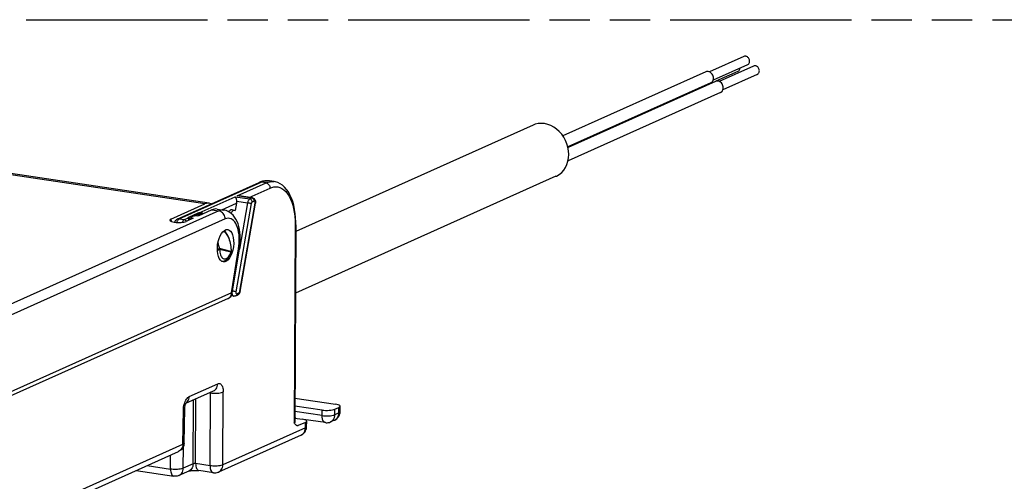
# Model space of a CAD drawing. Header units: millimetres. Extents: x 0 to 210, y 0 to 297.
# Tile 39 of 43: x 81 to 128, y 235 to 258. Entities that reach past the tile are written whole.
import ezdxf

# ---------------------------------------------------------------- set-up
doc = ezdxf.new("R2010")
doc.units = ezdxf.units.MM
doc.header["$LTSCALE"] = 19.36
doc.linetypes.add('PHANTOM', pattern=[0.8, 0.45, -0.05, 0.1, -0.05, 0.1, -0.05])
doc.layers.get('0').update_dxf_attribs({"linetype": 'CONTINUOUS'})
doc.layers.add('DEFAULT_3', color=7, linetype='PHANTOM')

msp = doc.modelspace()

# ---------------------------------------------------------------- linework, layer by layer
at = {"color": 7, "linetype": 'Continuous'}
for p, q in [((115.614778, 255.909339), (113.960977, 255.16796)), ((115.794624, 255.508157), (114.141619, 254.767135)), ((116.082432, 255.448258), (114.42863, 254.706879)), ((113.78505, 255.168738), (106.913778, 252.088431)), ((115.32697, 255.186838), (114.276157, 254.715771)), ((116.262277, 255.047075), (114.609272, 254.306054)), ((114.024353, 254.634922), (107.154622, 251.555306)), ((114.252703, 254.707657), (107.161039, 251.52855)), ((113.675197, 254.448768), (113.683483, 254.482115)), ((114.492006, 254.173841), (107.163229, 250.88844)), ((105.477463, 252.603446), (94.068, 247.488724)), ((89.898325, 248.842295), (70.193884, 251.786714)), ((106.581939, 250.139682), (94.053219, 244.52321)), ((88.366542, 248.077109), (92.309032, 249.844478)), ((93.03264, 249.884101), (92.798846, 249.919037)), ((91.983841, 249.099184), (91.337388, 249.195783)), ((88.063791, 248.078568), (89.698127, 248.811221)), ((91.223064, 248.852033), (91.158387, 248.502151)), ((91.388843, 244.600365), (92.125883, 248.842771)), ((89.031788, 248.165905), (89.031847, 248.076724)), ((89.061933, 248.195032), (89.08556, 248.205624)), ((90.036617, 248.527149), (89.372867, 248.229598)), ((90.286864, 248.565991), (90.609946, 248.517713)), ((90.988981, 248.544871), (90.996647, 248.543512)), ((90.996647, 248.543512), (91.158387, 248.502151)), ((88.212061, 247.935375), (88.239649, 247.931252)), ((89.125367, 248.118647), (88.79292, 247.969615)), ((88.911022, 248.079281), (88.911022, 248.079182)), ((88.933393, 248.040935), (88.921353, 248.061728)), ((88.936972, 248.034192), (88.933407, 248.040911)), ((94.069564, 247.80258), (94.022199, 238.299932)), ((90.967377, 246.490902), (90.968424, 246.511195)), ((90.967378, 246.490903), (90.967384, 246.491)), ((91.014849, 244.512329), (91.35913, 246.629079)), ((91.082237, 244.367761), (90.965946, 244.385138)), ((91.170713, 244.380169), (91.268773, 244.424128)), ((90.816747, 244.255711), (79.241444, 239.066644)), ((88.783063, 239.213792), (90.106369, 239.807014)), ((94.028015, 239.466863), (95.975001, 239.175927)), ((88.692178, 237.298097), (88.722883, 238.958787)), ((95.333751, 238.888462), (94.026106, 239.083862)), ((95.948495, 238.931087), (96.139745, 239.016823)), ((96.196908, 238.809429), (96.200027, 239.074699)), ((94.023226, 238.506002), (94.366251, 238.454744)), ((94.530995, 238.29564), (94.185209, 238.140628)), ((95.489185, 238.283926), (94.43853, 238.440924)), ((94.588158, 238.088246), (94.591277, 238.353516)), ((95.931019, 238.404092), (95.739769, 238.318357)), ((94.322269, 237.682909), (90.352805, 235.903447)), ((80.439577, 233.315423), (88.426334, 236.895788)), ((86.384983, 235.980675), (88.199074, 235.709597)), ((88.922226, 235.955875), (88.449657, 235.744028)), ((90.102221, 235.869016), (89.409187, 235.972576))]:
    msp.add_line(p, q, dxfattribs=at)
at = {"color": 9, "linetype": 'Continuous'}
for p, q in [((89.698127, 248.811221), (69.995053, 251.755437)), ((88.458582, 248.089128), (92.401071, 249.856498)), ((91.246541, 249.199194), (92.634865, 249.821562)), ((91.826751, 249.122658), (92.829704, 249.572269)), ((92.634865, 249.821562), (92.401071, 249.856498)), ((92.634865, 249.821562), (92.733797, 249.858932)), ((92.733797, 249.858932), (92.834466, 249.882473)), ((92.78483, 249.921004), (92.798622, 249.91907)), ((89.420723, 248.380702), (91.148481, 249.155235)), ((91.148481, 249.155235), (91.852529, 249.050029)), ((91.950589, 249.093988), (91.246541, 249.199194)), ((90.510458, 248.53258), (91.223064, 248.852033)), ((91.927156, 248.826002), (91.190117, 244.583597)), ((91.22587, 248.937482), (91.746814, 248.859637)), ((91.746814, 248.859637), (91.35929, 246.629051)), ((91.372749, 244.606003), (92.109789, 248.848408)), ((91.950589, 249.093988), (91.852529, 249.050029)), ((91.973398, 249.088074), (91.950589, 249.093988)), ((92.067502, 248.946118), (91.969442, 248.902159)), ((90.359881, 248.478844), (79.243338, 243.495435)), ((89.353383, 248.360627), (88.902196, 248.158365)), ((89.031799, 248.149704), (88.941167, 248.109075)), ((89.392355, 248.311337), (89.215833, 248.232204)), ((89.392355, 248.311337), (89.392407, 248.238358)), ((90.036617, 248.527149), (90.359881, 248.478844)), ((90.671623, 248.089079), (79.555081, 243.10567)), ((88.063791, 248.078568), (88.065018, 247.973802)), ((88.367209, 248.077405), (88.366542, 248.077109)), ((88.441128, 248.078673), (88.458582, 248.089128)), ((88.458582, 248.089128), (88.692375, 248.054193)), ((88.692375, 248.054193), (88.868698, 248.133236)), ((88.907544, 248.064031), (88.916331, 248.051149)), ((88.941167, 248.109075), (88.939839, 248.120522)), ((88.941167, 248.109075), (88.941115, 248.036049)), ((94.039406, 247.771742), (93.992059, 238.272674)), ((94.033607, 248.00451), (94.039406, 247.771742)), ((90.86515, 247.084318), (90.890475, 247.00605)), ((90.949538, 246.481572), (90.402945, 246.62087)), ((90.95035, 246.528083), (90.404021, 246.667314)), ((90.893307, 246.364469), (90.922616, 246.420108)), ((90.922616, 246.420108), (90.949538, 246.481572)), ((90.950729, 246.489725), (90.949537, 246.481572)), ((90.9595, 246.457502), (90.958083, 246.449193)), ((90.970616, 244.524128), (91.315541, 246.64484)), ((90.970616, 244.524128), (79.395643, 239.335209)), ((90.967562, 244.473116), (90.970616, 244.524128)), ((91.232403, 244.485887), (91.330463, 244.529846)), ((88.938657, 239.538084), (90.311968, 240.153722)), ((89.961244, 239.718253), (89.921589, 239.724179)), ((89.943745, 236.207529), (89.961244, 239.718253)), ((90.558404, 236.250156), (90.575903, 239.76088)), ((88.733108, 239.191397), (88.776392, 239.215035)), ((88.776392, 239.215035), (88.822737, 239.251734)), ((89.127779, 236.302563), (89.143095, 239.37519)), ((89.250711, 236.311088), (89.266259, 239.430403)), ((88.631933, 237.242497), (88.662638, 238.903187)), ((88.662638, 238.903187), (88.66618, 238.97188)), ((88.66618, 238.97188), (88.674057, 239.040365)), ((95.33069, 238.628119), (94.024807, 238.823256)), ((95.33069, 238.628119), (95.333751, 238.888462)), ((95.945368, 238.665065), (95.948495, 238.931087)), ((96.136618, 238.7508), (95.945368, 238.665065)), ((96.136618, 238.7508), (96.139745, 239.016823)), ((94.527868, 238.029617), (94.530995, 238.29564)), ((95.739769, 238.318357), (95.739813, 238.318377)), ((95.931019, 238.404092), (95.949222, 238.412966)), ((94.527868, 238.029617), (90.558404, 236.250156)), ((94.322269, 237.682909), (94.340472, 237.691783)), ((80.645176, 233.662131), (88.631933, 237.242497)), ((88.432578, 236.898645), (88.426334, 236.895788)), ((88.655256, 236.090737), (88.660493, 237.141415)), ((88.040598, 236.04811), (88.043968, 236.724378)), ((89.943745, 236.207529), (89.250711, 236.311088)), ((86.911707, 236.216799), (88.040598, 236.04811)), ((89.127779, 236.302563), (88.655256, 236.090737)), ((90.352805, 235.903447), (90.352849, 235.903467))]:
    msp.add_line(p, q, dxfattribs=at)
at = {"color": 7, "linetype": 'Continuous'}
for points in [[(115.895075, 255.680301), (115.892632, 255.714276), (115.885757, 255.747309), (115.874286, 255.779785), (115.858715, 255.810544), (115.839284, 255.838748), (115.8166, 255.863809), (115.791112, 255.884983), (115.763534, 255.901897), (115.734478, 255.913971), (115.704701, 255.921083), (115.674924, 255.92287), (115.645868, 255.91948), (115.61829, 255.910808), (115.614798, 255.909296)], [(115.32695, 255.186881), (115.348947, 255.198926), (115.37163, 255.217208), (115.391061, 255.239605), (115.406632, 255.26571), (115.418104, 255.294758), (115.424978, 255.325736), (115.426248, 255.343018)], [(115.794604, 255.5082), (115.8166, 255.520245), (115.839284, 255.538527), (115.858715, 255.560924), (115.874286, 255.587029), (115.885757, 255.616077), (115.892632, 255.647055), (115.895075, 255.680301)], [(116.362729, 255.219219), (116.360285, 255.253195), (116.353411, 255.286228), (116.34194, 255.318704), (116.326369, 255.349463), (116.306938, 255.377667), (116.284254, 255.402728), (116.258766, 255.423902), (116.231188, 255.440816), (116.202132, 255.45289), (116.172355, 255.460002), (116.142578, 255.461789), (116.113522, 255.458399), (116.085944, 255.449727), (116.082452, 255.448215)], [(113.904701, 255.184266), (113.860714, 255.186644), (113.818093, 255.180175), (113.785054, 255.168728)], [(114.158013, 254.863978), (114.153964, 254.914356), (114.142737, 254.962893), (114.124, 255.010278), (114.09875, 255.054442), (114.067471, 255.093866), (114.031357, 255.127585), (113.991309, 255.154291), (113.948688, 255.173498), (113.904701, 255.184266)], [(114.067471, 254.661149), (114.09875, 254.691225), (114.124, 254.727842), (114.142737, 254.769628), (114.153964, 254.81481), (114.158013, 254.863978)], [(116.262258, 255.047119), (116.284254, 255.059164), (116.306938, 255.077445), (116.326369, 255.099843), (116.34194, 255.125948), (116.353411, 255.154996), (116.360285, 255.185974), (116.362729, 255.219219)], [(114.024348, 254.634933), (114.031357, 254.638223), (114.067471, 254.661149)], [(114.372355, 254.723185), (114.328367, 254.725563), (114.285747, 254.719094), (114.252708, 254.707647)], [(114.625667, 254.402897), (114.621618, 254.453275), (114.610391, 254.501812), (114.591654, 254.549197), (114.566403, 254.593361), (114.535125, 254.632785), (114.499011, 254.666504), (114.458963, 254.69321), (114.416342, 254.712417), (114.372355, 254.723185)], [(114.535125, 254.200068), (114.566403, 254.230144), (114.591654, 254.266761), (114.610391, 254.308547), (114.621618, 254.353729), (114.625667, 254.402897)], [(114.492002, 254.173851), (114.499011, 254.177142), (114.535125, 254.200068)], [(107.198835, 251.196861), (107.188537, 251.370025), (107.158998, 251.540314), (107.109722, 251.709142), (107.042201, 251.872267), (106.957136, 252.026716), (106.856404, 252.170098), (106.741347, 252.299643), (106.614268, 252.41351), (106.47706, 252.509322), (106.332295, 252.585915), (106.182287, 252.641466), (106.029701, 252.675564), (105.877115, 252.687067), (105.727107, 252.676348), (105.582342, 252.64302), (105.477474, 252.603422)], [(106.581928, 250.139707), (106.614268, 250.154916), (106.741347, 250.230804), (106.856404, 250.325963), (106.957136, 250.43924), (107.042201, 250.568267), (107.109722, 250.711213), (107.158998, 250.865314), (107.188537, 251.026775), (107.198835, 251.196861)], [(92.79859, 249.919075), (92.78483, 249.921004), (92.68225, 249.927793), (92.5781, 249.921395), (92.473409, 249.901787), (92.369323, 249.869285), (92.309107, 249.844512)], [(94.069564, 247.802563), (94.068194, 247.942297), (94.058497, 248.146445), (94.038895, 248.350782), (94.008928, 248.550961), (93.968461, 248.743848), (93.917658, 248.926579), (93.856988, 249.096597), (93.787098, 249.252015), (93.709094, 249.390955), (93.623209, 249.513664), (93.529911, 249.619844), (93.429428, 249.709366), (93.322002, 249.781954), (93.208686, 249.836747), (93.090645, 249.873213), (93.032987, 249.884049)], [(91.148481, 249.155235), (91.162022, 249.138869), (91.175077, 249.117901), (91.186787, 249.093329), (91.197279, 249.065838), (91.206563, 249.035898), (91.214477, 249.004162), (91.221045, 248.971123), (91.22587, 248.937482)], [(91.337386, 249.195788), (91.334145, 249.196256), (91.304643, 249.199305), (91.275412, 249.20026), (91.246541, 249.199194)], [(91.983841, 249.099184), (92.01054, 249.092752), (92.036553, 249.081301), (92.060759, 249.064893), (92.082467, 249.043543), (92.101168, 249.016933), (92.115576, 248.986106), (92.125461, 248.950785), (92.130111, 248.913704), (92.130019, 248.878141), (92.125883, 248.842771)], [(89.061933, 248.195032), (89.047445, 248.187225), (89.03767, 248.179143), (89.032584, 248.170698), (89.031806, 248.165905)], [(89.031806, 248.165905), (89.032257, 248.162157), (89.036821, 248.153705), (89.046057, 248.145507), (89.059947, 248.137732), (89.078029, 248.13055), (89.099777, 248.124217), (89.125367, 248.118647)], [(89.372867, 248.229598), (89.341424, 248.23255), (89.309353, 248.234258), (89.276285, 248.23472), (89.24333, 248.233945), (89.211282, 248.231916), (89.180721, 248.228713), (89.152308, 248.224369), (89.126593, 248.219007), (89.10444, 248.212775), (89.08556, 248.205624)], [(91.35913, 246.629083), (91.369368, 246.696793), (91.385856, 246.838379), (91.395988, 246.985825), (91.398773, 247.136078), (91.39358, 247.286762), (91.379989, 247.435495), (91.357822, 247.580028), (91.327105, 247.718183), (91.28808, 247.848161), (91.241069, 247.968591), (91.186618, 248.078271), (91.124931, 248.176942), (91.056358, 248.264188), (90.98122, 248.339665), (90.900014, 248.402926), (90.813842, 248.453311), (90.724029, 248.49038), (90.632614, 248.513929), (90.609574, 248.517768)], [(90.858315, 248.427308), (90.863652, 248.439662), (90.883343, 248.474167), (90.904915, 248.502815), (90.927753, 248.524383), (90.951123, 248.538662), (90.97397, 248.544962), (90.988981, 248.544871)], [(91.039243, 248.473917), (91.012993, 248.454699), (90.989385, 248.43144), (90.969016, 248.404529), (90.952277, 248.37471), (90.948523, 248.365137)], [(91.158387, 248.502151), (91.127609, 248.502809), (91.097492, 248.498323), (91.067678, 248.488535), (91.039243, 248.473917)], [(88.367209, 248.077405), (88.337574, 248.061484), (88.312166, 248.042638), (88.289504, 248.020246), (88.270006, 247.994531), (88.254214, 247.965916), (88.242592, 247.934831), (88.241777, 247.930991)], [(88.921353, 248.061728), (88.916293, 248.070703), (88.913237, 248.076552)], [(90.902359, 247.01467), (90.897049, 247.032583), (90.871743, 247.109519), (90.842703, 247.184858), (90.810284, 247.257037), (90.774819, 247.324901), (90.736602, 247.387521), (90.695927, 247.444057), (90.653053, 247.493774), (90.618886, 247.525997)], [(90.968424, 246.511195), (90.969279, 246.590069), (90.965368, 246.671173), (90.956905, 246.753626), (90.944107, 246.836546), (90.927175, 246.919182), (90.906361, 247.00064), (90.90235, 247.014672)], [(90.592727, 246.05747), (90.644094, 246.073288), (90.695751, 246.099036), (90.747818, 246.135953), (90.797975, 246.183374), (90.844748, 246.239977), (90.887486, 246.304521), (90.925137, 246.37442), (90.958065, 246.449147)], [(90.967384, 246.491), (90.966278, 246.480031), (90.964276, 246.469166), (90.961397, 246.458515), (90.958064, 246.449146)], [(90.49635, 246.052917), (90.542344, 246.050948), (90.592727, 246.05747)], [(90.816747, 244.255711), (90.824708, 244.259409), (90.854591, 244.275577), (90.883281, 244.294984), (90.910463, 244.31772), (90.935651, 244.343718), (90.95843, 244.372937), (90.97826, 244.405126), (90.99466, 244.439981), (91.007201, 244.477176), (91.014852, 244.51233)], [(91.170713, 244.380169), (91.156431, 244.374551), (91.141807, 244.370336), (91.127001, 244.367552), (91.112077, 244.366193), (91.097099, 244.366263), (91.082237, 244.367761)], [(91.388843, 244.600365), (91.382266, 244.570884), (91.372986, 244.542592), (91.360497, 244.514855), (91.345261, 244.489519), (91.328249, 244.467982), (91.309513, 244.449848), (91.289791, 244.435408), (91.26878, 244.424131)], [(88.722884, 238.958825), (88.723001, 238.963942), (88.724644, 238.994955), (88.727942, 239.026814), (88.732769, 239.058508), (88.738929, 239.089215), (88.746148, 239.118115), (88.754065, 239.144536), (88.762302, 239.167936), (88.770419, 239.187881), (88.778021, 239.204243), (88.784716, 239.216923), (88.790072, 239.225878), (88.793264, 239.230645)], [(95.930964, 238.404067), (95.94155, 238.408977), (95.991154, 238.436752), (96.036666, 238.470396), (96.077462, 238.509342), (96.112948, 238.552922), (96.142656, 238.600457), (96.166157, 238.651144), (96.183181, 238.704296), (96.193482, 238.759041), (96.196908, 238.809422)], [(94.029654, 238.217547), (94.010819, 238.243833), (93.992059, 238.272674)], [(94.185209, 238.140628), (94.166042, 238.134292), (94.146579, 238.132633), (94.126705, 238.135658), (94.10676, 238.143343), (94.087037, 238.155852), (94.067554, 238.172636), (94.048504, 238.193477), (94.029654, 238.217547)], [(95.48919, 238.283925), (95.527392, 238.279875), (95.579782, 238.27963), (95.632178, 238.285532), (95.683853, 238.297621), (95.734059, 238.315845), (95.739813, 238.318377)], [(94.322214, 237.682884), (94.3328, 237.687794), (94.382404, 237.715569), (94.427916, 237.749213), (94.468712, 237.788159), (94.504198, 237.831739), (94.533906, 237.879274), (94.557407, 237.929961), (94.574431, 237.983113), (94.584732, 238.037858), (94.588158, 238.088239)], [(88.692178, 237.298097), (88.687689, 237.242474), (88.67634, 237.187797), (88.658174, 237.134626), (88.633544, 237.08417), (88.60297, 237.037372), (88.566961, 236.994861), (88.526116, 236.957241), (88.481071, 236.925014), (88.432578, 236.898645), (88.426307, 236.895776)], [(88.920112, 235.954927), (88.924598, 235.956403), (88.934843, 235.959306), (88.950486, 235.963107), (88.971048, 235.967337), (88.995913, 235.971609), (89.024864, 235.975701), (89.057464, 235.979367), (89.093455, 235.982419), (89.132503, 235.984714), (89.173987, 235.986059), (89.217233, 235.986318), (89.261392, 235.985408), (89.305472, 235.98326), (89.348487, 235.9799), (89.389007, 235.975389), (89.409016, 235.972601)], [(90.102221, 235.869016), (90.16206, 235.864124), (90.222011, 235.86724), (90.282027, 235.878571), (90.339591, 235.897775), (90.352849, 235.903467)], [(88.449622, 235.744012), (88.40588, 235.727087), (88.355574, 235.713747), (88.303723, 235.706275), (88.251016, 235.704891), (88.199055, 235.7096)]]:
    msp.add_lwpolyline(points, dxfattribs=at)
at = {"color": 9, "linetype": 'Continuous'}
for points in [[(92.309107, 249.844512), (92.327093, 249.85128), (92.363369, 249.858025), (92.401071, 249.856498)], [(92.401071, 249.856498), (92.498991, 249.893556), (92.598769, 249.917101), (92.698902, 249.925864)], [(92.634865, 249.821562), (92.673192, 249.811589), (92.710022, 249.793515), (92.743915, 249.768045), (92.773548, 249.736174), (92.797762, 249.699149), (92.815611, 249.658414), (92.826399, 249.615563), (92.829704, 249.572269)], [(92.829704, 249.572269), (92.920685, 249.607082), (93.012646, 249.628108), (93.10526, 249.636233), (93.199504, 249.628799), (93.297368, 249.603952), (93.395481, 249.560161), (93.491908, 249.494749), (93.584333, 249.409307), (93.670307, 249.302925), (93.748295, 249.180427), (93.815538, 249.045815), (93.873259, 248.900638), (93.921364, 248.749529), (93.961044, 248.587241), (93.994016, 248.410934), (94.018613, 248.218016), (94.033607, 248.00451)], [(92.834466, 249.882473), (92.935435, 249.890952), (93.03264, 249.884101)], [(91.983841, 249.099184), (91.968511, 249.099247), (91.950589, 249.093988)], [(91.852529, 249.050029), (91.835415, 249.039828), (91.8187, 249.024805), (91.802772, 249.005311), (91.788002, 248.981798), (91.774734, 248.954815), (91.763277, 248.924989), (91.753897, 248.893015), (91.746814, 248.859637)], [(91.927156, 248.826002), (91.912535, 248.829492), (91.893983, 248.833518), (91.872213, 248.837927), (91.848062, 248.842549), (91.822457, 248.847207), (91.796383, 248.851721), (91.770841, 248.855919), (91.746814, 248.859637)], [(91.969442, 248.902159), (91.967196, 248.927934), (91.960543, 248.953391), (91.949739, 248.97755), (91.935199, 248.999483), (91.917483, 249.018347), (91.89727, 249.033418), (91.875338, 249.044115), (91.852529, 249.050029)], [(91.969442, 248.902159), (91.960231, 248.896171), (91.951695, 248.887157), (91.943655, 248.874793), (91.936646, 248.860049), (91.931206, 248.843893), (91.927156, 248.826002)], [(92.047799, 249.021509), (92.033259, 249.043442), (92.015543, 249.062306), (91.99533, 249.077377), (91.973398, 249.088074)], [(92.067502, 248.946118), (92.065256, 248.971894), (92.058603, 248.99735), (92.047799, 249.021509)], [(92.104346, 248.925551), (92.098733, 248.935774), (92.091891, 248.943094), (92.084199, 248.947398), (92.076121, 248.948371), (92.067502, 248.946118)], [(92.11248, 248.882071), (92.111339, 248.898174), (92.108624, 248.912925), (92.104346, 248.925551)], [(92.109789, 248.848408), (92.111953, 248.865591), (92.11248, 248.882071)], [(92.109789, 248.848408), (92.119917, 248.84559), (92.125162, 248.843552), (92.125883, 248.842771)], [(88.902196, 248.158365), (88.890796, 248.152741), (88.881413, 248.146679), (88.874047, 248.140177), (88.868698, 248.133236)], [(88.939839, 248.120522), (88.935947, 248.131587), (88.929754, 248.141514), (88.921683, 248.149629), (88.912283, 248.155376), (88.902196, 248.158365)], [(89.420723, 248.380702), (89.402425, 248.376698), (89.385103, 248.372017), (89.368756, 248.36666), (89.353383, 248.360627)], [(89.392355, 248.311337), (89.391027, 248.322785), (89.387133, 248.33385), (89.38094, 248.343778), (89.372869, 248.351892), (89.36347, 248.357638), (89.353383, 248.360627)], [(89.448911, 248.328132), (89.433258, 248.324671), (89.418427, 248.320716), (89.404694, 248.316268), (89.392355, 248.311337)], [(89.448467, 248.328043), (89.447525, 248.339608), (89.444754, 248.351012), (89.440345, 248.361476), (89.434598, 248.370287), (89.427903, 248.376845), (89.420718, 248.380702)], [(89.59284, 248.354293), (89.582056, 248.360281), (89.570466, 248.365785), (89.558078, 248.370787), (89.544907, 248.37517), (89.530948, 248.378861), (89.516313, 248.381764), (89.501082, 248.383818), (89.485401, 248.384976), (89.469406, 248.385227), (89.453216, 248.384573), (89.436995, 248.383029), (89.420719, 248.3807)], [(89.564347, 248.315437), (89.557753, 248.318783), (89.548951, 248.322546), (89.53953, 248.32582), (89.529517, 248.328511), (89.518965, 248.330576), (89.507928, 248.331937), (89.496492, 248.332592), (89.484734, 248.332498), (89.472794, 248.331702), (89.460824, 248.33026), (89.448911, 248.328132)], [(89.580212, 248.322549), (89.582259, 248.326575), (89.585989, 248.334692), (89.589053, 248.342246), (89.591317, 248.348906), (89.592681, 248.354382)], [(89.616894, 248.338993), (89.61278, 248.341798), (89.602433, 248.348436), (89.59284, 248.354293)], [(90.609603, 248.517765), (90.527871, 248.521457), (90.444306, 248.50848), (90.359881, 248.478844)], [(90.671623, 248.089079), (90.667216, 248.143626), (90.655366, 248.19787), (90.636361, 248.250497), (90.61066, 248.300233), (90.578887, 248.345874), (90.541811, 248.386314), (90.500329, 248.420574), (90.455446, 248.447825), (90.408249, 248.467406), (90.359881, 248.478844)], [(88.35722, 247.919555), (88.358816, 247.927508), (88.36809, 247.960351), (88.379555, 247.991048)], [(88.458582, 248.089128), (88.428964, 248.091029), (88.39981, 248.087789), (88.371812, 248.079357), (88.367209, 248.077405)], [(88.379555, 247.991048), (88.392933, 248.018858), (88.407902, 248.043107), (88.424098, 248.063207), (88.441128, 248.078673)], [(88.692375, 248.054193), (88.675292, 248.044014), (88.658469, 248.028887), (88.642305, 248.009035), (88.627248, 247.984876), (88.613697, 247.956932), (88.60207, 247.925988), (88.602024, 247.925823)], [(88.692375, 248.054193), (88.723109, 248.04688), (88.753074, 248.034309), (88.781519, 248.016795), (88.807733, 247.994777), (88.819592, 247.981572)], [(88.868697, 248.133236), (88.868287, 248.128684), (88.869112, 248.123682), (88.871126, 248.118074), (88.874366, 248.111734), (88.878822, 248.10452), (88.884485, 248.096252)], [(88.90021, 248.11934), (88.890981, 248.126591), (88.880232, 248.13133), (88.868697, 248.133235)], [(88.884485, 248.096252), (88.899224, 248.075808), (88.907544, 248.064031)], [(88.913252, 248.088112), (88.911738, 248.099422), (88.90729, 248.110073), (88.90021, 248.11934)], [(88.913221, 248.088056), (88.911745, 248.084542), (88.911066, 248.080545), (88.911022, 248.079281)], [(88.941167, 248.109075), (88.931818, 248.104404), (88.923848, 248.099327), (88.91755, 248.093867), (88.913221, 248.088056)], [(88.933397, 248.040928), (88.932765, 248.04195), (88.928684, 248.046304), (88.923104, 248.049449), (88.916267, 248.051249)], [(88.916331, 248.051149), (88.921336, 248.043102), (88.926235, 248.033967), (88.927981, 248.030162)], [(91.315541, 246.64484), (91.334714, 246.786592), (91.346399, 246.926346), (91.350576, 247.064703), (91.347308, 247.199864), (91.336582, 247.33076), (91.318616, 247.455807), (91.293493, 247.573459), (91.261608, 247.682543), (91.223204, 247.781692), (91.17883, 247.869948), (91.12897, 247.946075), (91.074062, 248.00954), (91.014454, 248.059614), (90.950896, 248.095658), (90.88395, 248.116837), (90.814536, 248.12301), (90.743899, 248.113705), (90.671623, 248.089079)], [(94.069564, 247.802563), (94.067637, 247.794562), (94.057616, 247.78275), (94.039406, 247.771742)], [(90.584344, 247.497132), (90.602673, 247.488122), (90.640561, 247.460539), (90.678911, 247.423132), (90.716105, 247.378523), (90.750219, 247.329139), (90.781971, 247.275033), (90.811174, 247.217992), (90.838625, 247.155239), (90.86515, 247.084318)], [(90.393242, 246.70145), (90.370592, 246.787129), (90.352877, 246.871265), (90.340116, 246.954221), (90.335504, 247.001544)], [(90.890475, 247.00605), (90.91199, 246.923809), (90.928971, 246.841823), (90.941493, 246.759366), (90.94933, 246.678619), (90.952258, 246.601768), (90.95035, 246.528083)], [(90.372162, 246.650761), (90.350254, 246.64131), (90.325443, 246.631959), (90.298891, 246.622846), (90.293092, 246.621013)], [(90.294176, 246.597722), (90.296366, 246.597765), (90.322133, 246.5998), (90.346541, 246.603285), (90.368673, 246.608087)], [(90.368673, 246.608087), (90.387698, 246.614027), (90.402901, 246.620882)], [(90.403746, 246.667385), (90.390134, 246.660131), (90.372162, 246.650761)], [(90.404021, 246.667314), (90.401187, 246.675758), (90.398446, 246.684261), (90.395797, 246.692825), (90.393242, 246.70145)], [(90.402901, 246.620882), (90.404047, 246.62865), (90.404794, 246.636478), (90.405136, 246.644369), (90.405066, 246.652207), (90.404597, 246.659876), (90.403746, 246.667385)], [(90.402945, 246.62087), (90.407116, 246.551415), (90.415414, 246.486166), (90.427942, 246.424725), (90.444394, 246.368286), (90.464615, 246.317725), (90.48826, 246.273605), (90.515074, 246.236661), (90.544633, 246.207247), (90.576586, 246.185923), (90.610456, 246.172814), (90.645816, 246.16827), (90.68216, 246.172182), (90.719007, 246.18467), (90.755852, 246.205396), (90.792187, 246.234244), (90.827531, 246.270666), (90.861385, 246.314328), (90.893307, 246.364469)], [(90.949537, 246.481572), (90.956746, 246.468745), (90.9595, 246.457502)], [(90.967384, 246.491), (90.966945, 246.49925), (90.961525, 246.513996), (90.950382, 246.528075)], [(90.950382, 246.528075), (90.951212, 246.520812), (90.951687, 246.513323), (90.951781, 246.505629), (90.95147, 246.497754), (90.950729, 246.489725)], [(91.315541, 246.64484), (91.338435, 246.638569), (91.353043, 246.633493), (91.359002, 246.62974), (91.35913, 246.629083)], [(90.816747, 244.255711), (90.851394, 244.274944), (90.886382, 244.303445), (90.916162, 244.338457), (90.939989, 244.379104), (90.957267, 244.424368), (90.967562, 244.473116)], [(91.014849, 244.512329), (91.013886, 244.513298), (91.006802, 244.515824), (90.99248, 244.519438), (90.970616, 244.524128)], [(91.007727, 244.479593), (91.014232, 244.450194), (91.023335, 244.424321)], [(91.023335, 244.424321), (91.034791, 244.402688), (91.048309, 244.385846), (91.063543, 244.374226), (91.080103, 244.368125), (91.082237, 244.367761)], [(91.190117, 244.583597), (91.175496, 244.587086), (91.156944, 244.591113), (91.135174, 244.595522), (91.111022, 244.600144), (91.085417, 244.604802), (91.059343, 244.609316), (91.033801, 244.613513), (91.031368, 244.61389)], [(91.232403, 244.485887), (91.230156, 244.460783), (91.223503, 244.437315), (91.212699, 244.416385), (91.19816, 244.398797), (91.180443, 244.385228), (91.170713, 244.380169)], [(91.190117, 244.583597), (91.187952, 244.566414), (91.187425, 244.549934), (91.188566, 244.533831), (91.191281, 244.51908), (91.195559, 244.506454), (91.201172, 244.496231), (91.208014, 244.488911), (91.215706, 244.484607), (91.223784, 244.483634), (91.232403, 244.485887)], [(91.330463, 244.529846), (91.328216, 244.504742), (91.321563, 244.481274), (91.310759, 244.460344), (91.29622, 244.442756), (91.278503, 244.429187), (91.26878, 244.424131)], [(91.330463, 244.529846), (91.339674, 244.535834), (91.34821, 244.544848), (91.356251, 244.557212), (91.363259, 244.571956), (91.368699, 244.588112), (91.372749, 244.606003)], [(91.372749, 244.606003), (91.382877, 244.603185), (91.388123, 244.601147), (91.388843, 244.600365)], [(90.106369, 239.807014), (90.149703, 239.830673), (90.196048, 239.867373), (90.235764, 239.912554), (90.26789, 239.965124), (90.291646, 240.023808), (90.306459, 240.087185), (90.311968, 240.153722)], [(90.311968, 240.153722), (90.347218, 240.165029), (90.381214, 240.167336), (90.414234, 240.160547), (90.445445, 240.144953), (90.474248, 240.12058), (90.500216, 240.088126), (90.522798, 240.048047), (90.541765, 240.001089), (90.556764, 239.947736), (90.567606, 239.889219), (90.573947, 239.827108), (90.575903, 239.76088)], [(89.960929, 239.741815), (89.961142, 239.73975), (89.961442, 239.735199), (89.961576, 239.730838), (89.961576, 239.72659), (89.961462, 239.722378), (89.961244, 239.718253)], [(89.961244, 239.718253), (90.024972, 239.70957), (90.09267, 239.703723), (90.16267, 239.700856), (90.233251, 239.701041), (90.302674, 239.704273), (90.36923, 239.710471), (90.431281, 239.719484), (90.487299, 239.73109), (90.535905, 239.745003), (90.575903, 239.76088)], [(88.674057, 239.040365), (88.686398, 239.109274), (88.702817, 239.176711), (88.723094, 239.241262)], [(88.723094, 239.241262), (88.746864, 239.302119), (88.773874, 239.358324), (88.803558, 239.408916), (88.835468, 239.452806), (88.868999, 239.489429), (88.903301, 239.517738), (88.938657, 239.538084)], [(88.822737, 239.251734), (88.862453, 239.296916), (88.894579, 239.349485), (88.918335, 239.408169), (88.933147, 239.471547), (88.938657, 239.538084)], [(88.722883, 238.958787), (88.722273, 238.953357), (88.713065, 238.935723), (88.693022, 238.918861), (88.662638, 238.903187)], [(95.949222, 238.412966), (95.974359, 238.427756), (95.998339, 238.445022), (96.020833, 238.46458), (96.041602, 238.48622), (96.060562, 238.509834), (96.077603, 238.535272), (96.092632, 238.562386), (96.105565, 238.591015), (96.11633, 238.620993), (96.124863, 238.652147), (96.131113, 238.684294), (96.13504, 238.717245), (96.136618, 238.7508)], [(96.136618, 238.7508), (96.167017, 238.767366), (96.187074, 238.785097), (96.196293, 238.803558), (96.196908, 238.809422)], [(94.022199, 238.299923), (94.020735, 238.293799), (94.01515, 238.286463), (94.00553, 238.279374), (93.992059, 238.272674)], [(94.062139, 238.500187), (94.042676, 238.506726), (94.023301, 238.520978)], [(95.33069, 238.628119), (95.394418, 238.619362), (95.462118, 238.613304), (95.532122, 238.610094), (95.602707, 238.609812), (95.672135, 238.612465), (95.738695, 238.617986), (95.800748, 238.626241), (95.856768, 238.637025), (95.905373, 238.650074), (95.945368, 238.665065)], [(95.489185, 238.283926), (95.47679, 238.286549), (95.461967, 238.291807), (95.4477, 238.299243), (95.433982, 238.308838), (95.420817, 238.320605), (95.408309, 238.334478), (95.396527, 238.350401), (95.385557, 238.368268), (95.375481, 238.387937), (95.366333, 238.409324), (95.358154, 238.432324), (95.350981, 238.456823), (95.34485, 238.4827), (95.33979, 238.509829), (95.335826, 238.538078), (95.332978, 238.567307), (95.331263, 238.597372), (95.33069, 238.628119)], [(95.739813, 238.318377), (95.757972, 238.327231), (95.783109, 238.342021), (95.807089, 238.359287), (95.829583, 238.378845), (95.850352, 238.400485)], [(95.850352, 238.400485), (95.869312, 238.424099), (95.886353, 238.449537), (95.901382, 238.476651), (95.914315, 238.50528), (95.92508, 238.535258), (95.933613, 238.566412), (95.939863, 238.598559), (95.94379, 238.63151), (95.945368, 238.665065)], [(94.068982, 238.174418), (94.070741, 238.174113), (94.114117, 238.164328)], [(94.114117, 238.164328), (94.152274, 238.153167), (94.185209, 238.140628)], [(94.340472, 237.691783), (94.365609, 237.706573), (94.389589, 237.723839), (94.412083, 237.743397), (94.432852, 237.765037), (94.451812, 237.788651), (94.468853, 237.814089), (94.483882, 237.841203), (94.496815, 237.869832), (94.50758, 237.89981), (94.516113, 237.930965), (94.522363, 237.963111), (94.52629, 237.996062), (94.527868, 238.029617)], [(94.527868, 238.029617), (94.558267, 238.046183), (94.578324, 238.063914), (94.587543, 238.082375), (94.588158, 238.088239)], [(88.692178, 237.298097), (88.691568, 237.292667), (88.68236, 237.275033), (88.662317, 237.258171), (88.631933, 237.242497)], [(88.631933, 237.242497), (88.626561, 237.176846), (88.612015, 237.113867), (88.58843, 237.055047), (88.556342, 237.002165), (88.516664, 236.956768), (88.470301, 236.919862)], [(89.250711, 236.311088), (89.240154, 236.311737), (89.229007, 236.31214), (89.217459, 236.312274), (89.205707, 236.312138), (89.193954, 236.311735), (89.182403, 236.31107), (89.171255, 236.310161), (89.160697, 236.309016), (89.150903, 236.307657), (89.142053, 236.306107), (89.134303, 236.304394), (89.127779, 236.302563)], [(89.250711, 236.311088), (89.253892, 236.245154), (89.262444, 236.183397), (89.27616, 236.127311), (89.294707, 236.078256), (89.317638, 236.03742), (89.344395, 236.00579), (89.374332, 235.984133), (89.409016, 235.972601)], [(88.655256, 236.090737), (88.615258, 236.07486), (88.566652, 236.060947), (88.510634, 236.049341), (88.448583, 236.040328), (88.382027, 236.034129), (88.312604, 236.030898), (88.242024, 236.030713), (88.172023, 236.033579), (88.104325, 236.039426), (88.040598, 236.04811)], [(88.040598, 236.04811), (88.043699, 235.983047), (88.052097, 235.921659), (88.065714, 235.865419), (88.08424, 235.816047), (88.107148, 235.774991), (88.133916, 235.743156), (88.163912, 235.721316), (88.199055, 235.7096)], [(88.449657, 235.744028), (88.493624, 235.768102), (88.539987, 235.805008), (88.579665, 235.850404), (88.611753, 235.903287), (88.635338, 235.962107), (88.649885, 236.025086), (88.655256, 236.090737)], [(89.127779, 236.302563), (89.12227, 236.236026), (89.107458, 236.172648), (89.083701, 236.113964), (89.051576, 236.061395), (89.01186, 236.016214), (88.965514, 235.979514), (88.922226, 235.955875)], [(90.558404, 236.250156), (90.518264, 236.234231), (90.469465, 236.220284), (90.413207, 236.20866), (90.350909, 236.19965), (90.284154, 236.193478), (90.214567, 236.190288), (90.143734, 236.19016), (90.073735, 236.19309), (90.006585, 236.198944), (89.943745, 236.207529)], [(89.943745, 236.207529), (89.946926, 236.141595), (89.955478, 236.079837), (89.969194, 236.023752), (89.987742, 235.974697), (90.010672, 235.93386), (90.037429, 235.90223), (90.067366, 235.880573), (90.102221, 235.869016)], [(90.352849, 235.903467), (90.395314, 235.926571), (90.441843, 235.963198), (90.481745, 236.008369), (90.514056, 236.061021), (90.53796, 236.119854), (90.552862, 236.183413), (90.558404, 236.250156)]]:
    msp.add_lwpolyline(points, dxfattribs=at)
at = {"color": 7, "linetype": 'Continuous'}
for centre, major_axis, ratio, start_param, end_param in [((89.713431, 247.504934), (0.18036, 1.338005), 0.486274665, 6.117230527, 6.576270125), ((91.028761, 248.884232), (0.052621, 0.233505), 0.822391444, -1.52355476, -1.16139894), ((90.055748, 246.894291), (0.22545, 1.672506), 0.486274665, -0.006974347, 0.293084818), ((88.414561, 248.026153), (0.405026, -0.000008), 0.258807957, 2.618036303, 4.18883263), ((88.442149, 248.022031), (0.405026, -0.000008), 0.258807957, -2.094352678, -0.523556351), ((95.750001, 239.075062), (0.450029, -0.000009), 0.258807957, -0.523556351, 1.047239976), ((95.558751, 238.989327), (0.450029, -0.000009), 0.258807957, -2.094352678, -0.523556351), ((94.141251, 238.353879), (0.450029, -0.000009), 0.258807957, -0.523556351, 1.047239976)]:
    msp.add_ellipse(centre, major_axis=major_axis, ratio=ratio, start_param=start_param, end_param=end_param, dxfattribs=at)
msp.add_ellipse((90.686727, 246.800004), major_axis=(0.10521, 0.780503), ratio=0.486274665, dxfattribs=at)
at = {"layer": 'DEFAULT_3', "color": 7, "linetype": 'PHANTOM'}
msp.add_line((50.128636, 257.68), (150.128636, 257.68), dxfattribs=at)

doc.saveas('drawing.dxf')
